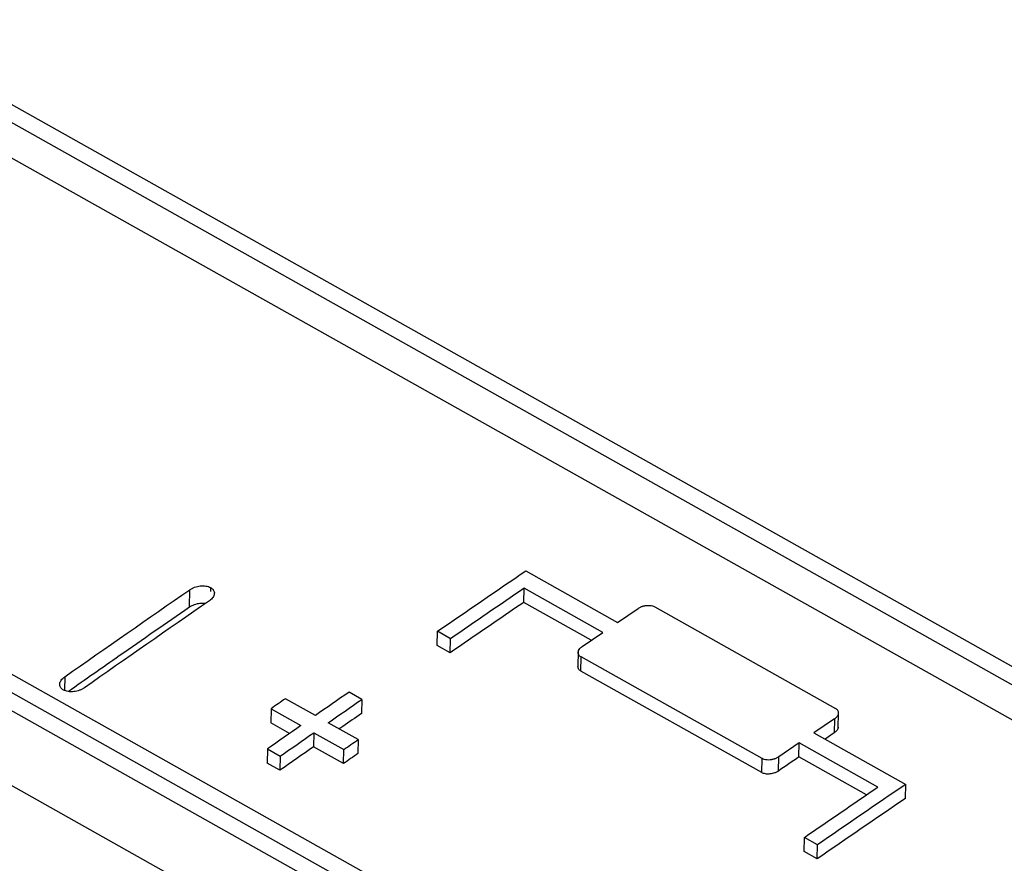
# Model space of a CAD drawing. Header units: millimetres. Extents: x -0.44 to 1.31, y -0.87 to 1.29.
# Tile 82 of 182: x 0.7663 to 0.8164, y -0.5975 to -0.5546. Entities that reach past the tile are written whole.
import ezdxf

# ---------------------------------------------------------------- set-up
doc = ezdxf.new("R2010")
doc.units = ezdxf.units.MM

msp = doc.modelspace()

# ---------------------------------------------------------------- linework, layer by layer
at = {"color": 7, "linetype": 'Continuous', "lineweight": 25}
for p, q in [((0.7297290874, -0.538578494), (0.9060656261, -0.63766645)), ((0.7289802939, -0.5390833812), (0.9053168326, -0.6381713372)), ((0.9052766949, -0.6399582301), (0.7289401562, -0.5408702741)), ((0.8828454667, -0.6536544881), (0.7065089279, -0.5545665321)), ((0.8820961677, -0.654181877), (0.7057596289, -0.555093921)), ((0.6987379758, -0.5558600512), (0.8830827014, -0.6594480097)), ((0.8820759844, -0.6550804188), (0.7057394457, -0.5559924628)), ((0.7920447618, -0.5826469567), (0.7967162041, -0.5852719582)), ((0.7749158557, -0.5845022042), (0.7749359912, -0.5836057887)), ((0.791947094, -0.5842490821), (0.7919631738, -0.5835332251)), ((0.7959672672, -0.5857832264), (0.7919631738, -0.5835332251)), ((0.7953853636, -0.5861811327), (0.791947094, -0.5842490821)), ((0.7967162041, -0.5852719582), (0.7977646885, -0.5845573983)), ((0.7986144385, -0.5844765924), (0.8078238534, -0.5896515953)), ((0.787534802, -0.5864419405), (0.7875508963, -0.5857254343)), ((0.7882182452, -0.5861004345), (0.7875508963, -0.5857254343)), ((0.7882021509, -0.5868169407), (0.7882182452, -0.5861004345)), ((0.7949187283, -0.5865002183), (0.7959672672, -0.5857832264)), ((0.7882021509, -0.5868169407), (0.787534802, -0.5864419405)), ((0.794719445, -0.586704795), (0.7947002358, -0.5875599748)), ((0.7948536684, -0.5877490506), (0.794869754, -0.5870329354)), ((0.804079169, -0.5922079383), (0.794869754, -0.5870329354)), ((0.8040630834, -0.5929240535), (0.7948536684, -0.5877490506)), ((0.7813348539, -0.5900132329), (0.7798096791, -0.5891561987)), ((0.7837006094, -0.5891910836), (0.7830469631, -0.5888237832)), ((0.7790758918, -0.5896671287), (0.7790597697, -0.5903848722)), ((0.7790758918, -0.5896671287), (0.7806010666, -0.590524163)), ((0.7837006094, -0.5891910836), (0.7836844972, -0.5899083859)), ((0.8077749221, -0.5901824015), (0.8067264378, -0.5908969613)), ((0.8077749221, -0.5901824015), (0.8077588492, -0.5908979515)), ((0.8079580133, -0.5906986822), (0.8079771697, -0.5898458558)), ((0.7800239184, -0.5909266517), (0.7790597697, -0.5903848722)), ((0.783513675, -0.5912375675), (0.7819885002, -0.5903805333)), ((0.7812547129, -0.5908914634), (0.7812385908, -0.5916092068)), ((0.7812547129, -0.5908914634), (0.7827798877, -0.5917484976)), ((0.8067264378, -0.5908969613), (0.8113978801, -0.5935219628)), ((0.8077588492, -0.5908979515), (0.8072930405, -0.5912153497)), ((0.7827637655, -0.5924662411), (0.7812385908, -0.5916092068)), ((0.783513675, -0.5912375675), (0.7834975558, -0.591955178)), ((0.8059775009, -0.5914082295), (0.8049289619, -0.5921252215)), ((0.8059614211, -0.5921240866), (0.8059775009, -0.5914082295)), ((0.8099815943, -0.5936582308), (0.8059775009, -0.5914082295)), ((0.7788888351, -0.5917190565), (0.7788727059, -0.5924371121)), ((0.7788888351, -0.5917190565), (0.7795424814, -0.5920863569)), ((0.7795424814, -0.5920863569), (0.7795263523, -0.5928044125)), ((0.7827637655, -0.5924662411), (0.7827798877, -0.5917484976)), ((0.8049128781, -0.592841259), (0.8049289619, -0.5921252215)), ((0.8093998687, -0.5940562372), (0.8059614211, -0.5921240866)), ((0.7795263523, -0.5928044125), (0.7788727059, -0.5924371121)), ((0.8040630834, -0.5929240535), (0.804079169, -0.5922079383)), ((0.8113818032, -0.5942376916), (0.8113978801, -0.5935219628)), ((0.8062205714, -0.5969419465), (0.8062366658, -0.5962254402)), ((0.8069040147, -0.5966004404), (0.8062366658, -0.5962254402)), ((0.8068879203, -0.5973169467), (0.8069040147, -0.5966004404)), ((0.8068879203, -0.5973169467), (0.8062205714, -0.5969419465))]:
    msp.add_line(p, q, dxfattribs=at)
at = {"color": 250, "linetype": 'Continuous', "lineweight": 25}
for p, q in [((0.7759983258, -0.5834982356), (0.7759940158, -0.5836901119)), ((0.7685680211, -0.5880409), (0.7685531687, -0.5887021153))]:
    msp.add_line(p, q, dxfattribs=at)
at = {"color": 7, "linetype": 'Continuous', "lineweight": 25}
for points, knots in [([(0.8586518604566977, -0.4585569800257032), (0.8452074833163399, -0.4654240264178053), (0.8317725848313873, -0.4726125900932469), (0.811666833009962, -0.4838603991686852), (0.8049717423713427, -0.487687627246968), (0.7915952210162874, -0.4954980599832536), (0.7849131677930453, -0.4994816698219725), (0.7715716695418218, -0.5075995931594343), (0.7649111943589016, -0.5117344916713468), (0.7516107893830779, -0.5201561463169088), (0.7449697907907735, -0.5244436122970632), (0.7250864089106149, -0.5375282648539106), (0.711885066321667, -0.5465465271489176), (0.6987379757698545, -0.5558600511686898)], [0, 0, 0, 0, 0.2500000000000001, 0.2500000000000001, 0.375, 0.375, 0.5, 0.5, 0.625, 0.625, 0.75, 0.75, 1, 1, 1, 1]), ([(0.774935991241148, -0.5836057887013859), (0.7749544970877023, -0.5835935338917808), (0.7749914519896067, -0.5835690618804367), (0.7750524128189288, -0.5835359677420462), (0.7751170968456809, -0.5835058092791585), (0.7752069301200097, -0.5834703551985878), (0.7753263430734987, -0.5834353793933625), (0.7754731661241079, -0.5834109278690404), (0.7756207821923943, -0.5834042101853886), (0.7757608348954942, -0.5834171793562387), (0.775892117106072, -0.5834464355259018), (0.7759629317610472, -0.5834809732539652), (0.775998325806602, -0.5834982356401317)], [0, 0, 0, 0, 0.0622909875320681, 0.1243908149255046, 0.1868566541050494, 0.2502360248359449, 0.3737581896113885, 0.500023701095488, 0.6226593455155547, 0.7494333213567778, 0.8747636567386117, 1, 1, 1, 1]), ([(0.775998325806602, -0.5834982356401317), (0.7760142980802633, -0.5835078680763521), (0.776046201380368, -0.583527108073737), (0.7760866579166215, -0.5835605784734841), (0.7761212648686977, -0.58359725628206), (0.776158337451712, -0.5836494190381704), (0.7761873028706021, -0.583721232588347), (0.7761922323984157, -0.5838123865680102), (0.7761687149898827, -0.5839069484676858), (0.7761164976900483, -0.5839995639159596), (0.7760411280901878, -0.5840895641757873), (0.7759717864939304, -0.5841419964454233), (0.7759370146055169, -0.5841682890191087)], [0, 0, 0, 0, 0.0621550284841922, 0.1241495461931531, 0.1866315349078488, 0.2502340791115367, 0.3730987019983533, 0.4999559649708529, 0.6219749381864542, 0.7491243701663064, 0.8741964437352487, 1, 1, 1, 1]), ([(0.7749158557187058, -0.584502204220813), (0.773726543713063, -0.5853272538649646), (0.7716718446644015, -0.5867526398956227), (0.7696193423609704, -0.5881890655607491), (0.768754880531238, -0.5887940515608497)], [0, 0, 0, 0, 0.5788254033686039, 1, 1, 1, 1]), ([(0.7757249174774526, -0.5843156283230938), (0.7756359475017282, -0.5843090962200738), (0.7754530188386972, -0.5842956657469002), (0.7751556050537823, -0.5843650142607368), (0.7749959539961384, -0.5844563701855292), (0.7749158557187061, -0.5845022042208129)], [0, 0, 0, 0, 0.3205759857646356, 0.6591272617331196, 1, 1, 1, 1]), ([(0.7977646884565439, -0.5845573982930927), (0.797783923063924, -0.584545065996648), (0.7978211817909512, -0.5845211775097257), (0.7978816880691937, -0.5844911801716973), (0.7979412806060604, -0.5844664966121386), (0.7979991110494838, -0.5844468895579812), (0.7980540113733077, -0.5844317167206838), (0.7981052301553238, -0.584420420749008), (0.7981522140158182, -0.5844124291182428), (0.7982365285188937, -0.5844021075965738), (0.7983570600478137, -0.5844009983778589), (0.7985026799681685, -0.5844245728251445), (0.7985776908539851, -0.5844594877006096), (0.7986144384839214, -0.5844765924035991)], [0, 0, 0, 0, 0.0802796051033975, 0.1555069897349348, 0.2256828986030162, 0.2908085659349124, 0.3508858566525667, 0.4059174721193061, 0.4559072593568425, 0.5008606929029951, 0.6741337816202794, 0.8403590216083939, 0.9999999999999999, 0.9999999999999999, 0.9999999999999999, 0.9999999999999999]), ([(0.794869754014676, -0.5870329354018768), (0.7948536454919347, -0.5870230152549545), (0.7948210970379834, -0.5870029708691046), (0.7947818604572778, -0.5869667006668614), (0.7947504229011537, -0.5869260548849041), (0.7947285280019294, -0.5868810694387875), (0.7947169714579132, -0.586832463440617), (0.7947164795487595, -0.5867730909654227), (0.7947369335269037, -0.5866958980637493), (0.7947962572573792, -0.5865969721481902), (0.7948753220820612, -0.5865345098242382), (0.7949187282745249, -0.5865002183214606)], [0, 0, 0, 0, 0.0791815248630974, 0.1599920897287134, 0.2424978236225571, 0.3267608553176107, 0.4128394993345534, 0.5007884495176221, 0.630993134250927, 0.7974170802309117, 1, 1, 1, 1]), ([(0.7948536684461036, -0.5877490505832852), (0.7948294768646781, -0.587733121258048), (0.794780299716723, -0.5877007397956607), (0.7947168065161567, -0.5876242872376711), (0.7947104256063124, -0.5875572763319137), (0.7947064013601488, -0.5875150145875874)], [0, 0, 0, 0, 0.2634026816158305, 0.5354504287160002, 1, 1, 1, 1]), ([(0.7685065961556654, -0.5887160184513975), (0.7684906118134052, -0.5887063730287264), (0.7684586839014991, -0.58868710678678), (0.7684182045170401, -0.5886535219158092), (0.7683835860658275, -0.5886166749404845), (0.7683465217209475, -0.5885642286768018), (0.7683175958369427, -0.5884919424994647), (0.7683127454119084, -0.5884001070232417), (0.7683363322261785, -0.5883047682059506), (0.7683885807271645, -0.5882113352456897), (0.7684639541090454, -0.5881204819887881), (0.7685332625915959, -0.5880674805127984), (0.7685680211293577, -0.5880409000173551)], [0, 0, 0, 0, 0.0621487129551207, 0.1241388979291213, 0.1866218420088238, 0.2502336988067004, 0.3730742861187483, 0.4999541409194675, 0.6219611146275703, 0.749119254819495, 0.8741820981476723, 1, 1, 1, 1]), ([(0.7695690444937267, -0.5886034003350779), (0.769550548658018, -0.5886157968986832), (0.7695136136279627, -0.5886405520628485), (0.769452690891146, -0.5886740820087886), (0.7693880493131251, -0.5887046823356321), (0.7692982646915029, -0.5887407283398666), (0.7691789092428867, -0.5887764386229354), (0.7690320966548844, -0.588801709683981), (0.7688844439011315, -0.5888091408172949), (0.7687442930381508, -0.5887967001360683), (0.7686128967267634, -0.5887677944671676), (0.768542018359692, -0.588733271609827), (0.7685065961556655, -0.5887160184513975)], [0, 0, 0, 0, 0.0622929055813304, 0.1243950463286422, 0.186861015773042, 0.2502358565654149, 0.3737785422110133, 0.5000261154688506, 0.6226880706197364, 0.7494480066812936, 0.8747840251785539, 0.9999999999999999, 0.9999999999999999, 0.9999999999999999, 0.9999999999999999]), ([(0.8077749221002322, -0.5901824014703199), (0.8077934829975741, -0.5901689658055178), (0.8078306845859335, -0.5901420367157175), (0.8078772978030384, -0.5900971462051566), (0.8079226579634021, -0.5900424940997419), (0.8079597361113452, -0.5899769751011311), (0.8079789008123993, -0.5899029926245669), (0.8079751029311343, -0.589830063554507), (0.807946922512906, -0.5897622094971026), (0.8078987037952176, -0.5896998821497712), (0.8078488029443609, -0.5896676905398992), (0.8078238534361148, -0.5896515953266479)], [0, 0, 0, 0, 0.0827130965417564, 0.1657817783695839, 0.2505385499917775, 0.3744919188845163, 0.4998998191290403, 0.6224380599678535, 0.7493556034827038, 0.874682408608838, 1, 1, 1, 1]), ([(0.7836844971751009, -0.5899083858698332), (0.7833648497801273, -0.5901302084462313), (0.7829867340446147, -0.5903926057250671), (0.7826087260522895, -0.5906555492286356), (0.7825502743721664, -0.5906962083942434)], [0, 0, 0, 0, 0.8453691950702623, 1, 1, 1, 1]), ([(0.8079550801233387, -0.5906005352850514), (0.8079566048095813, -0.590606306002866), (0.8079703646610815, -0.5906583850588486), (0.8079097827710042, -0.5907700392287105), (0.8078092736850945, -0.5908552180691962), (0.8077588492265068, -0.5908979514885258)], [0, 0, 0, 0, 0.0584663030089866, 0.527641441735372, 1, 1, 1, 1]), ([(0.804928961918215, -0.592125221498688), (0.8049096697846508, -0.5921376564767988), (0.8048723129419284, -0.5921617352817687), (0.8048116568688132, -0.5921919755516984), (0.804751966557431, -0.5922168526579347), (0.8046940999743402, -0.5922366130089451), (0.8046392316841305, -0.5922519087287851), (0.8045881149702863, -0.5922633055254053), (0.8045413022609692, -0.5922713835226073), (0.8044570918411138, -0.5922819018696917), (0.8043365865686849, -0.5922832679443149), (0.8041909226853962, -0.592259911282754), (0.8041159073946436, -0.5922250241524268), (0.8040791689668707, -0.592207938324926)], [0, 0, 0, 0, 0.0805294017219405, 0.1559352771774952, 0.2262183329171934, 0.2913797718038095, 0.3514214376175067, 0.4063460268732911, 0.4561574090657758, 0.5008611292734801, 0.6742411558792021, 0.8404609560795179, 1, 1, 1, 1]), ([(0.8049128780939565, -0.5928412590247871), (0.8048930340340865, -0.592854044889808), (0.8048532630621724, -0.5928796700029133), (0.8047854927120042, -0.5929128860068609), (0.804701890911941, -0.5929463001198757), (0.8045999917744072, -0.592975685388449), (0.8044827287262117, -0.5929948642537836), (0.8043649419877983, -0.5929997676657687), (0.8042529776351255, -0.5929891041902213), (0.8041479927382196, -0.5929655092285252), (0.8040913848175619, -0.5929378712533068), (0.8040630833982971, -0.5929240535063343)], [0, 0, 0, 0, 0.0827235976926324, 0.1657925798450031, 0.2505366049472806, 0.3744878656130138, 0.499903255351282, 0.6224537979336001, 0.7493636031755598, 0.8746930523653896, 1, 1, 1, 1])]:
    msp.add_open_spline(points, degree=3, knots=knots, dxfattribs=at)
for points in [[(0.7875508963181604, -0.5857254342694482), (0.7890481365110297, -0.5846954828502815), (0.7905460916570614, -0.583669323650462), (0.7920447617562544, -0.5826469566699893)], [(0.7685680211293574, -0.5880409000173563), (0.7706891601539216, -0.5865549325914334), (0.7728118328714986, -0.5850765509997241), (0.7749359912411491, -0.5836057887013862)], [(0.7919631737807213, -0.5835332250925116), (0.790714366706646, -0.58438632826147), (0.7894660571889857, -0.585242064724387), (0.7882182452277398, -0.5861004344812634)], [(0.7759370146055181, -0.584168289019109), (0.7738128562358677, -0.5856390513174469), (0.7716901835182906, -0.5871174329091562), (0.7695690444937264, -0.5886034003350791)], [(0.7919470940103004, -0.584249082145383), (0.7906982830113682, -0.5851023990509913), (0.7894499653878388, -0.5859583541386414), (0.7882021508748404, -0.5868169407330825)], [(0.7798096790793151, -0.5891561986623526), (0.7795650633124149, -0.5893264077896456), (0.779320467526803, -0.5894967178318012), (0.7790758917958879, -0.5896671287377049)], [(0.7830469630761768, -0.5888237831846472), (0.7824761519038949, -0.5892197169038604), (0.7819054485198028, -0.5896162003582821), (0.7813348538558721, -0.5900132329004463)], [(0.7819885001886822, -0.5903805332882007), (0.7825590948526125, -0.5899835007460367), (0.7831297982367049, -0.5895870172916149), (0.7837006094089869, -0.5891910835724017)], [(0.7806010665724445, -0.5905241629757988), (0.7800302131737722, -0.5909219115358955), (0.7794594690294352, -0.5913202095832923), (0.7788888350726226, -0.591719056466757)], [(0.7795424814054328, -0.5920863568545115), (0.7801131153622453, -0.5916875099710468), (0.7806838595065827, -0.5912892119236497), (0.7812547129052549, -0.590891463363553)], [(0.7812385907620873, -0.5916092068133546), (0.7806677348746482, -0.5920070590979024), (0.7800969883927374, -0.5924054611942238), (0.7795263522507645, -0.5928044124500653)], [(0.782779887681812, -0.5917484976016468), (0.783024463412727, -0.5915780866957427), (0.7832690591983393, -0.5914077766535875), (0.7835136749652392, -0.5912375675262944)], [(0.7834975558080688, -0.5919551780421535), (0.7832529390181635, -0.592125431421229), (0.7830083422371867, -0.5922957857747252), (0.7827637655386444, -0.5924662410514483)], [(0.8059614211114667, -0.5921240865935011), (0.8056118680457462, -0.5923629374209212), (0.8052623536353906, -0.5926019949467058), (0.8049128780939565, -0.592841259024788)], [(0.8062366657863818, -0.5962254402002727), (0.8074844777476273, -0.5953670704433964), (0.808732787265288, -0.5945113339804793), (0.8099815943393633, -0.5936582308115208)], [(0.8113978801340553, -0.5935219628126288), (0.8098992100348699, -0.5945443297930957), (0.8084012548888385, -0.5955704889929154), (0.8069040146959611, -0.5966004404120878)], [(0.811381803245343, -0.5942376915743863), (0.8098831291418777, -0.5952603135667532), (0.8083851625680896, -0.5962867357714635), (0.8068879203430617, -0.597316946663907)]]:
    msp.add_open_spline(points, degree=3, dxfattribs=at)

doc.saveas('drawing.dxf')
